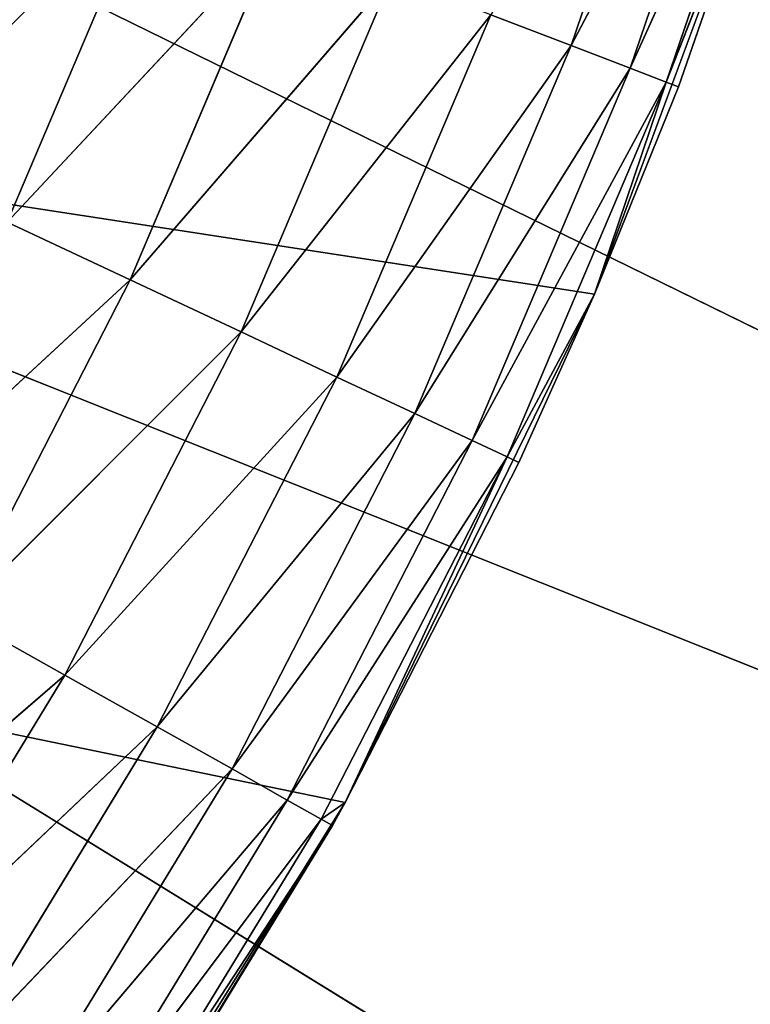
# Model space of a CAD drawing. Header units: centimetres. Extents: x 0 to 2.2, y 0 to 7.51.
# Tile 54 of 96: x 1.6304 to 1.7155, y 0.6611 to 0.7756. Entities that reach past the tile are written whole.
import ezdxf

# ---------------------------------------------------------------- set-up
doc = ezdxf.new("R2010")
doc.units = ezdxf.units.CM
doc.header["$LTSCALE"] = 2.54
doc.layers.get('0').update_dxf_attribs({"true_color": 0xff5454})

# ---------------------------------------------------------------- blocks, each defined once
blk = doc.blocks.new('Wieszak na r_czniki przykr_cany.STL')
at = {"color": 0}
for p, q in [((0.45333, 0.93424, 0.15), (1.66833, 0.68455, 0.15)), ((1.69732, 0.74367, 0.15), (0.45333, 0.93424, 0.15)), ((1.69732, 0.74367, 0.15), (0.45333, 0.93424, 0.15)), ((0.45333, 0.93424, 0.15), (1.66833, 0.68455, 0.15)), ((1.42889, 0.88029, 0.15), (2.15175, 0.52638, 0.15)), ((1.42889, 0.88029, 0.15), (2.15175, 0.52638, 0.15)), ((1.42889, 0.88029), (2.15175, 0.52638)), ((1.42889, 0.88029), (2.15175, 0.52638)), ((1.40311, 0.825, 0.15), (2.15175, 0.52638, 0.15)), ((2.09282, 0.4, 0.15), (1.40311, 0.825, 0.15)), ((2.09282, 0.4, 0.15), (1.40311, 0.825, 0.15)), ((1.40311, 0.825, 0.15), (2.15175, 0.52638, 0.15)), ((1.40311, 0.825), (2.09282, 0.4)), ((1.40311, 0.825), (2.09282, 0.4)), ((1.40311, 0.825), (2.15175, 0.52638)), ((1.40311, 0.825), (2.15175, 0.52638)), ((1.70961, 0.8166, 0.6), (1.6946, 0.77259, 0.6)), ((1.70961, 0.8166, 0.6), (1.6946, 0.77259, 0.6)), ((1.71667, 0.81447, 0.5842), (1.6946, 0.77259, 0.6)), ((1.71667, 0.81447, 0.5842), (1.6946, 0.77259, 0.6)), ((1.71667, 0.81447, 0.5842), (1.70148, 0.76995, 0.5842)), ((1.71667, 0.81447, 0.5842), (1.70148, 0.76995, 0.5842)), ((1.72099, 0.81317, 0.56736), (1.70148, 0.76995, 0.5842)), ((1.72099, 0.81317, 0.56736), (1.70148, 0.76995, 0.5842)), ((1.72099, 0.81317, 0.56736), (1.70569, 0.76834, 0.56736)), ((1.72099, 0.81317, 0.56736), (1.70569, 0.76834, 0.56736)), ((1.72019, 0.80541, 0.15), (1.69732, 0.74367, 0.15)), ((1.72019, 0.80541, 0.15), (1.69732, 0.74367, 0.15)), ((1.72019, 0.80541, 0.55), (1.70569, 0.76834, 0.56736)), ((1.72019, 0.80541, 0.55), (1.70569, 0.76834, 0.56736)), ((1.70711, 0.7678, 0.55), (1.72019, 0.80541, 0.55)), ((1.72019, 0.80541, 0.15), (1.70711, 0.7678, 0.55)), ((1.70711, 0.7678, 0.55), (1.72019, 0.80541, 0.55)), ((1.72019, 0.80541, 0.15), (1.70711, 0.7678, 0.55)), ((1.64565, 0.79131, 0.64397), (1.62896, 0.75203, 0.64397)), ((1.64565, 0.79131, 0.64397), (1.62896, 0.75203, 0.64397)), ((1.66041, 0.78566, 0.6366), (1.62896, 0.75203, 0.64397)), ((1.66041, 0.78566, 0.6366), (1.62896, 0.75203, 0.64397)), ((1.66041, 0.78566, 0.6366), (1.64327, 0.74533, 0.6366)), ((1.66041, 0.78566, 0.6366), (1.64327, 0.74533, 0.6366)), ((1.67375, 0.78056, 0.6266), (1.64327, 0.74533, 0.6366)), ((1.67375, 0.78056, 0.6266), (1.64327, 0.74533, 0.6366)), ((1.67375, 0.78056, 0.6266), (1.6562, 0.73927, 0.6266)), ((1.67375, 0.78056, 0.6266), (1.6562, 0.73927, 0.6266)), ((1.68526, 0.77616, 0.61428), (1.6562, 0.73927, 0.6266)), ((1.68526, 0.77616, 0.61428), (1.6562, 0.73927, 0.6266)), ((1.68526, 0.77616, 0.61428), (1.66736, 0.73403, 0.61428)), ((1.68526, 0.77616, 0.61428), (1.66736, 0.73403, 0.61428)), ((1.68526, 0.77616, 0.61428), (1.6946, 0.77259, 0.6)), ((1.68526, 0.77616, 0.61428), (1.6946, 0.77259, 0.6)), ((1.6946, 0.77259, 0.6), (1.66736, 0.73403, 0.61428)), ((1.6946, 0.77259, 0.6), (1.66736, 0.73403, 0.61428)), ((1.6946, 0.77259, 0.6), (1.67641, 0.72979, 0.6)), ((1.6946, 0.77259, 0.6), (1.67641, 0.72979, 0.6)), ((1.6946, 0.77259, 0.6), (1.70148, 0.76995, 0.5842)), ((1.6946, 0.77259, 0.6), (1.70148, 0.76995, 0.5842)), ((1.70148, 0.76995, 0.5842), (1.67641, 0.72979, 0.6)), ((1.70148, 0.76995, 0.5842), (1.67641, 0.72979, 0.6)), ((1.70148, 0.76995, 0.5842), (1.68308, 0.72666, 0.5842)), ((1.70148, 0.76995, 0.5842), (1.68308, 0.72666, 0.5842)), ((1.70148, 0.76995, 0.5842), (1.70569, 0.76834, 0.56736)), ((1.70148, 0.76995, 0.5842), (1.70569, 0.76834, 0.56736)), ((1.70569, 0.76834, 0.56736), (1.68308, 0.72666, 0.5842)), ((1.70569, 0.76834, 0.56736), (1.68308, 0.72666, 0.5842)), ((1.70569, 0.76834, 0.56736), (1.68717, 0.72475, 0.56736)), ((1.70569, 0.76834, 0.56736), (1.68717, 0.72475, 0.56736)), ((1.70569, 0.76834, 0.56736), (1.69732, 0.74367, 0.55)), ((1.70569, 0.76834, 0.56736), (1.69732, 0.74367, 0.55)), ((1.69732, 0.74367, 0.55), (1.70711, 0.7678, 0.55)), ((1.70711, 0.7678, 0.55), (1.69732, 0.74367, 0.15)), ((1.70711, 0.7678, 0.55), (1.69732, 0.74367, 0.15)), ((1.69732, 0.74367, 0.55), (1.70711, 0.7678, 0.55)), ((1.70711, 0.7678, 0.55), (1.70569, 0.76834, 0.56736)), ((1.70711, 0.7678, 0.55), (1.70569, 0.76834, 0.56736)), ((1.62896, 0.75203, 0.64397), (1.64327, 0.74533, 0.6366)), ((1.62896, 0.75203, 0.64397), (1.64327, 0.74533, 0.6366)), ((1.64327, 0.74533, 0.6366), (1.60945, 0.71408, 0.64397)), ((1.64327, 0.74533, 0.6366), (1.60945, 0.71408, 0.64397)), ((1.64327, 0.74533, 0.6366), (1.62323, 0.70635, 0.6366)), ((1.64327, 0.74533, 0.6366), (1.62323, 0.70635, 0.6366)), ((1.64327, 0.74533, 0.6366), (1.6562, 0.73927, 0.6266)), ((1.64327, 0.74533, 0.6366), (1.6562, 0.73927, 0.6266)), ((1.69732, 0.74367, 0.15), (1.66833, 0.68455, 0.15)), ((1.69732, 0.74367, 0.15), (1.66833, 0.68455, 0.15)), ((1.69732, 0.74367, 0.55), (1.68717, 0.72475, 0.56736)), ((1.69732, 0.74367, 0.55), (1.68717, 0.72475, 0.56736)), ((1.68854, 0.7241, 0.55), (1.69732, 0.74367, 0.55)), ((1.69732, 0.74367, 0.15), (1.68854, 0.7241, 0.55)), ((1.68854, 0.7241, 0.55), (1.69732, 0.74367, 0.55)), ((1.69732, 0.74367, 0.15), (1.68854, 0.7241, 0.55)), ((1.69732, 0.74367, 0.55), (1.69732, 0.74367, 0.15)), ((1.69732, 0.74367, 0.55), (1.69732, 0.74367, 0.15)), ((1.6562, 0.73927, 0.6266), (1.62323, 0.70635, 0.6366)), ((1.6562, 0.73927, 0.6266), (1.62323, 0.70635, 0.6366)), ((1.6562, 0.73927, 0.6266), (1.63568, 0.69936, 0.6266)), ((1.6562, 0.73927, 0.6266), (1.63568, 0.69936, 0.6266)), ((1.6562, 0.73927, 0.6266), (1.66736, 0.73403, 0.61428)), ((1.6562, 0.73927, 0.6266), (1.66736, 0.73403, 0.61428)), ((1.66736, 0.73403, 0.61428), (1.63568, 0.69936, 0.6266)), ((1.66736, 0.73403, 0.61428), (1.63568, 0.69936, 0.6266)), ((1.66736, 0.73403, 0.61428), (1.64643, 0.69333, 0.61428)), ((1.66736, 0.73403, 0.61428), (1.64643, 0.69333, 0.61428)), ((1.66736, 0.73403, 0.61428), (1.67641, 0.72979, 0.6)), ((1.66736, 0.73403, 0.61428), (1.67641, 0.72979, 0.6)), ((1.67641, 0.72979, 0.6), (1.64643, 0.69333, 0.61428)), ((1.67641, 0.72979, 0.6), (1.64643, 0.69333, 0.61428)), ((1.67641, 0.72979, 0.6), (1.65515, 0.68844, 0.6)), ((1.67641, 0.72979, 0.6), (1.65515, 0.68844, 0.6)), ((1.67641, 0.72979, 0.6), (1.68308, 0.72666, 0.5842)), ((1.67641, 0.72979, 0.6), (1.68308, 0.72666, 0.5842)), ((1.68308, 0.72666, 0.5842), (1.65515, 0.68844, 0.6)), ((1.68308, 0.72666, 0.5842), (1.65515, 0.68844, 0.6)), ((1.68308, 0.72666, 0.5842), (1.66157, 0.68483, 0.5842)), ((1.68308, 0.72666, 0.5842), (1.66157, 0.68483, 0.5842)), ((1.68308, 0.72666, 0.5842), (1.68717, 0.72475, 0.56736)), ((1.68308, 0.72666, 0.5842), (1.68717, 0.72475, 0.56736)), ((1.68717, 0.72475, 0.56736), (1.66157, 0.68483, 0.5842)), ((1.68717, 0.72475, 0.56736), (1.66157, 0.68483, 0.5842)), ((1.68717, 0.72475, 0.56736), (1.66551, 0.68262, 0.56736)), ((1.68717, 0.72475, 0.56736), (1.66551, 0.68262, 0.56736)), ((1.68717, 0.72475, 0.56736), (1.66833, 0.68455, 0.55)), ((1.68717, 0.72475, 0.56736), (1.66833, 0.68455, 0.55)), ((1.66833, 0.68455, 0.55), (1.68854, 0.7241, 0.55)), ((1.68854, 0.7241, 0.55), (1.66833, 0.68455, 0.15)), ((1.68854, 0.7241, 0.55), (1.66833, 0.68455, 0.15)), ((1.66833, 0.68455, 0.55), (1.68854, 0.7241, 0.55)), ((1.68854, 0.7241, 0.55), (1.68717, 0.72475, 0.56736)), ((1.68854, 0.7241, 0.55), (1.68717, 0.72475, 0.56736)), ((1.62323, 0.70635, 0.6366), (1.63568, 0.69936, 0.6266)), ((1.62323, 0.70635, 0.6366), (1.63568, 0.69936, 0.6266)), ((1.6004, 0.66894, 0.6366), (1.63568, 0.69936, 0.6266)), ((1.6004, 0.66894, 0.6366), (1.63568, 0.69936, 0.6266)), ((1.61231, 0.66106, 0.6266), (1.63568, 0.69936, 0.6266)), ((1.61231, 0.66106, 0.6266), (1.63568, 0.69936, 0.6266)), ((1.63568, 0.69936, 0.6266), (1.64643, 0.69333, 0.61428)), ((1.63568, 0.69936, 0.6266), (1.64643, 0.69333, 0.61428)), ((1.61231, 0.66106, 0.6266), (1.64643, 0.69333, 0.61428)), ((1.61231, 0.66106, 0.6266), (1.64643, 0.69333, 0.61428)), ((1.62259, 0.65426, 0.61428), (1.64643, 0.69333, 0.61428)), ((1.62259, 0.65426, 0.61428), (1.64643, 0.69333, 0.61428)), ((1.64643, 0.69333, 0.61428), (1.65515, 0.68844, 0.6)), ((1.64643, 0.69333, 0.61428), (1.65515, 0.68844, 0.6)), ((1.62259, 0.65426, 0.61428), (1.65515, 0.68844, 0.6)), ((1.62259, 0.65426, 0.61428), (1.65515, 0.68844, 0.6)), ((1.63093, 0.64874, 0.6), (1.65515, 0.68844, 0.6)), ((1.63093, 0.64874, 0.6), (1.65515, 0.68844, 0.6)), ((1.65515, 0.68844, 0.6), (1.66157, 0.68483, 0.5842)), ((1.65515, 0.68844, 0.6), (1.66157, 0.68483, 0.5842)), ((1.63093, 0.64874, 0.6), (1.66157, 0.68483, 0.5842)), ((1.63093, 0.64874, 0.6), (1.66157, 0.68483, 0.5842)), ((1.63707, 0.64468, 0.5842), (1.66157, 0.68483, 0.5842)), ((1.63707, 0.64468, 0.5842), (1.66157, 0.68483, 0.5842)), ((1.66157, 0.68483, 0.5842), (1.66551, 0.68262, 0.56736)), ((1.66157, 0.68483, 0.5842), (1.66551, 0.68262, 0.56736)), ((1.66833, 0.68455, 0.15), (1.6335, 0.62868, 0.15)), ((1.66833, 0.68455, 0.15), (1.6335, 0.62868, 0.15)), ((1.66833, 0.68455, 0.15), (1.6421, 0.64135, 0.55)), ((1.66833, 0.68455, 0.15), (1.6421, 0.64135, 0.55)), ((1.66833, 0.68455, 0.55), (1.66551, 0.68262, 0.56736)), ((1.66833, 0.68455, 0.15), (1.66683, 0.68188, 0.55)), ((1.66683, 0.68188, 0.55), (1.66833, 0.68455, 0.55)), ((1.66833, 0.68455, 0.15), (1.66683, 0.68188, 0.55)), ((1.66833, 0.68455, 0.55), (1.66833, 0.68455, 0.15)), ((1.66833, 0.68455, 0.55), (1.66833, 0.68455, 0.15)), ((1.63707, 0.64468, 0.5842), (1.66551, 0.68262, 0.56736)), ((1.63707, 0.64468, 0.5842), (1.66551, 0.68262, 0.56736)), ((1.64083, 0.64219, 0.56736), (1.66551, 0.68262, 0.56736)), ((1.64083, 0.64219, 0.56736), (1.66551, 0.68262, 0.56736)), ((1.66551, 0.68262, 0.56736), (1.66683, 0.68188, 0.55)), ((1.64083, 0.64219, 0.56736), (1.66683, 0.68188, 0.55)), ((1.64083, 0.64219, 0.56736), (1.66683, 0.68188, 0.55)), ((1.6421, 0.64135, 0.55), (1.66683, 0.68188, 0.55)), ((1.6421, 0.64135, 0.55), (1.66683, 0.68188, 0.55))]:
    blk.add_line(p, q, dxfattribs=at)
mesh = blk.add_polyface(dxfattribs=at)
corners = [(2.18785, 0.66108, 0.15), (1.44468, 0.93922, 0.15), (1.42889, 0.88029, 0.15)]
mesh.append_faces([[corners[k] for k in face] for face in [(0, 1, 2)]], dxfattribs={"color": 0})
mesh = blk.add_polyface(dxfattribs=at)
corners = [(2.2, 0.8, 0.15), (1.44468, 0.93922, 0.15), (2.18785, 0.66108, 0.15)]
mesh.append_faces([[corners[k] for k in face] for face in [(0, 1, 2)]], dxfattribs={"color": 0})
mesh = blk.add_polyface(dxfattribs=at)
corners = [(1.66833, 0.68455, 0.15), (1.6335, 0.62868, 0.15), (0.45333, 0.93424, 0.15)]
mesh.append_faces([[corners[k] for k in face] for face in [(0, 1, 2)]], dxfattribs={"color": 0})
mesh = blk.add_polyface(dxfattribs=at)
corners = [(1.72019, 0.80541, 0.15), (1.69732, 0.74367, 0.15), (0.45333, 0.93424, 0.15)]
mesh.append_faces([[corners[k] for k in face] for face in [(0, 1, 2)]], dxfattribs={"color": 0})
mesh = blk.add_polyface(dxfattribs=at)
corners = [(1.69732, 0.74367, 0.15), (1.66833, 0.68455, 0.15), (0.45333, 0.93424, 0.15)]
mesh.append_faces([[corners[k] for k in face] for face in [(0, 1, 2)]], dxfattribs={"color": 0})
mesh = blk.add_polyface(dxfattribs=at)
corners = [(1.6335, 0.62868, 0.15), (0.46331, 0.86916, 0.15), (0.45333, 0.93424, 0.15)]
mesh.append_faces([[corners[k] for k in face] for face in [(0, 1, 2)]], dxfattribs={"color": 0})
mesh = blk.add_polyface(dxfattribs=at)
corners = [(2.15175, 0.52638, 0.15), (1.42889, 0.88029, 0.15), (1.40311, 0.825, 0.15)]
mesh.append_faces([[corners[k] for k in face] for face in [(0, 1, 2)]], dxfattribs={"color": 0})
mesh = blk.add_polyface(dxfattribs=at)
corners = [(2.15175, 0.52638), (1.40311, 0.825), (1.42889, 0.88029)]
mesh.append_faces([[corners[k] for k in face] for face in [(0, 1, 2)]], dxfattribs={"color": 0})
mesh = blk.add_polyface(dxfattribs=at)
corners = [(2.18785, 0.66108, 0.15), (1.42889, 0.88029, 0.15), (2.15175, 0.52638, 0.15)]
mesh.append_faces([[corners[k] for k in face] for face in [(0, 1, 2)]], dxfattribs={"color": 0})
mesh = blk.add_polyface(dxfattribs=at)
corners = [(2.18785, 0.66108), (2.15175, 0.52638), (1.42889, 0.88029)]
mesh.append_faces([[corners[k] for k in face] for face in [(0, 1, 2)]], dxfattribs={"color": 0})
mesh = blk.add_polyface(dxfattribs=at)
corners = [(2.2, 0.8), (2.18785, 0.66108), (1.42889, 0.88029)]
mesh.append_faces([[corners[k] for k in face] for face in [(0, 1, 2)]], dxfattribs={"color": 0})
mesh = blk.add_polyface(dxfattribs=at)
corners = [(1.6335, 0.62868, 0.15), (0.47981, 0.80541, 0.15), (0.46331, 0.86916, 0.15)]
mesh.append_faces([[corners[k] for k in face] for face in [(0, 1, 2)]], dxfattribs={"color": 0})
mesh = blk.add_polyface(dxfattribs=at)
corners = [(2.01284, 0.28577, 0.15), (1.40311, 0.825, 0.15), (1.36812, 0.77502, 0.15)]
mesh.append_faces([[corners[k] for k in face] for face in [(0, 1, 2)]], dxfattribs={"color": 0})
mesh = blk.add_polyface(dxfattribs=at)
corners = [(2.09282, 0.4), (1.36812, 0.77502), (1.40311, 0.825)]
mesh.append_faces([[corners[k] for k in face] for face in [(0, 1, 2)]], dxfattribs={"color": 0})
mesh = blk.add_polyface(dxfattribs=at)
corners = [(2.09282, 0.4, 0.15), (1.40311, 0.825, 0.15), (2.01284, 0.28577, 0.15)]
mesh.append_faces([[corners[k] for k in face] for face in [(0, 1, 2)]], dxfattribs={"color": 0})
mesh = blk.add_polyface(dxfattribs=at)
corners = [(2.15175, 0.52638, 0.15), (1.40311, 0.825, 0.15), (2.09282, 0.4, 0.15)]
mesh.append_faces([[corners[k] for k in face] for face in [(0, 1, 2)]], dxfattribs={"color": 0})
mesh = blk.add_polyface(dxfattribs=at)
corners = [(2.15175, 0.52638), (2.09282, 0.4), (1.40311, 0.825)]
mesh.append_faces([[corners[k] for k in face] for face in [(0, 1, 2)]], dxfattribs={"color": 0})
mesh = blk.add_polyface(dxfattribs=at)
corners = [(1.70961, 0.8166, 0.6), (1.68526, 0.77616, 0.61428), (1.6946, 0.77259, 0.6)]
mesh.append_faces([[corners[k] for k in face] for face in [(0, 1, 2)]], dxfattribs={"color": 0})
mesh = blk.add_polyface(dxfattribs=at)
corners = [(1.70961, 0.8166, 0.6), (1.6946, 0.77259, 0.6), (1.71667, 0.81447, 0.5842)]
mesh.append_faces([[corners[k] for k in face] for face in [(0, 1, 2)]], dxfattribs={"color": 0})
mesh = blk.add_polyface(dxfattribs=at)
corners = [(1.71667, 0.81447, 0.5842), (1.6946, 0.77259, 0.6), (1.70148, 0.76995, 0.5842)]
mesh.append_faces([[corners[k] for k in face] for face in [(0, 1, 2)]], dxfattribs={"color": 0})
mesh = blk.add_polyface(dxfattribs=at)
corners = [(1.71667, 0.81447, 0.5842), (1.70148, 0.76995, 0.5842), (1.72099, 0.81317, 0.56736)]
mesh.append_faces([[corners[k] for k in face] for face in [(0, 1, 2)]], dxfattribs={"color": 0})
mesh = blk.add_polyface(dxfattribs=at)
corners = [(1.72099, 0.81317, 0.56736), (1.70148, 0.76995, 0.5842), (1.70569, 0.76834, 0.56736)]
mesh.append_faces([[corners[k] for k in face] for face in [(0, 1, 2)]], dxfattribs={"color": 0})
mesh = blk.add_polyface(dxfattribs=at)
corners = [(1.72099, 0.81317, 0.56736), (1.70569, 0.76834, 0.56736), (1.72019, 0.80541, 0.55)]
mesh.append_faces([[corners[k] for k in face] for face in [(0, 1, 2)]], dxfattribs={"color": 0})
mesh = blk.add_polyface(dxfattribs=at)
corners = [(1.6335, 0.62868, 0.15), (0.50268, 0.74367, 0.15), (0.47981, 0.80541, 0.15)]
mesh.append_faces([[corners[k] for k in face] for face in [(0, 1, 2)]], dxfattribs={"color": 0})
mesh = blk.add_polyface(dxfattribs=at)
corners = [(1.72019, 0.80541, 0.15), (1.70711, 0.7678, 0.55), (1.69732, 0.74367, 0.15)]
mesh.append_faces([[corners[k] for k in face] for face in [(0, 1, 2)]], dxfattribs={"color": 0})
mesh = blk.add_polyface(dxfattribs=at)
corners = [(1.72019, 0.80541, 0.55), (1.70569, 0.76834, 0.56736), (1.70711, 0.7678, 0.55)]
mesh.append_faces([[corners[k] for k in face] for face in [(0, 1, 2)]], dxfattribs={"color": 0})
mesh = blk.add_polyface(dxfattribs=at)
corners = [(1.72019, 0.80541, 0.55), (1.70711, 0.7678, 0.55), (1.72019, 0.80541, 0.15)]
mesh.append_faces([[corners[k] for k in face] for face in [(0, 1, 2)]], dxfattribs={"color": 0})
mesh = blk.add_polyface(dxfattribs=at)
corners = [(1.64565, 0.79131, 0.64397), (1.62993, 0.79732, 0.64848), (1.61372, 0.75918, 0.64848)]
mesh.append_faces([[corners[k] for k in face] for face in [(0, 1, 2)]], dxfattribs={"color": 0})
mesh = blk.add_polyface(dxfattribs=at)
corners = [(1.64565, 0.79131, 0.64397), (1.61372, 0.75918, 0.64848), (1.62896, 0.75203, 0.64397)]
mesh.append_faces([[corners[k] for k in face] for face in [(0, 1, 2)]], dxfattribs={"color": 0})
mesh = blk.add_polyface(dxfattribs=at)
corners = [(1.66041, 0.78566, 0.6366), (1.64565, 0.79131, 0.64397), (1.62896, 0.75203, 0.64397)]
mesh.append_faces([[corners[k] for k in face] for face in [(0, 1, 2)]], dxfattribs={"color": 0})
mesh = blk.add_polyface(dxfattribs=at)
corners = [(1.66041, 0.78566, 0.6366), (1.62896, 0.75203, 0.64397), (1.64327, 0.74533, 0.6366)]
mesh.append_faces([[corners[k] for k in face] for face in [(0, 1, 2)]], dxfattribs={"color": 0})
mesh = blk.add_polyface(dxfattribs=at)
corners = [(1.67375, 0.78056, 0.6266), (1.66041, 0.78566, 0.6366), (1.64327, 0.74533, 0.6366)]
mesh.append_faces([[corners[k] for k in face] for face in [(0, 1, 2)]], dxfattribs={"color": 0})
mesh = blk.add_polyface(dxfattribs=at)
corners = [(1.67375, 0.78056, 0.6266), (1.64327, 0.74533, 0.6366), (1.6562, 0.73927, 0.6266)]
mesh.append_faces([[corners[k] for k in face] for face in [(0, 1, 2)]], dxfattribs={"color": 0})
mesh = blk.add_polyface(dxfattribs=at)
corners = [(1.68526, 0.77616, 0.61428), (1.67375, 0.78056, 0.6266), (1.6562, 0.73927, 0.6266)]
mesh.append_faces([[corners[k] for k in face] for face in [(0, 1, 2)]], dxfattribs={"color": 0})
mesh = blk.add_polyface(dxfattribs=at)
corners = [(1.68526, 0.77616, 0.61428), (1.6562, 0.73927, 0.6266), (1.66736, 0.73403, 0.61428)]
mesh.append_faces([[corners[k] for k in face] for face in [(0, 1, 2)]], dxfattribs={"color": 0})
mesh = blk.add_polyface(dxfattribs=at)
corners = [(1.68526, 0.77616, 0.61428), (1.66736, 0.73403, 0.61428), (1.6946, 0.77259, 0.6)]
mesh.append_faces([[corners[k] for k in face] for face in [(0, 1, 2)]], dxfattribs={"color": 0})
mesh = blk.add_polyface(dxfattribs=at)
corners = [(1.91423, 0.18716, 0.15), (1.36812, 0.77502, 0.15), (1.32498, 0.73188, 0.15)]
mesh.append_faces([[corners[k] for k in face] for face in [(0, 1, 2)]], dxfattribs={"color": 0})
mesh = blk.add_polyface(dxfattribs=at)
corners = [(1.91423, 0.18716), (1.32498, 0.73188), (1.36812, 0.77502)]
mesh.append_faces([[corners[k] for k in face] for face in [(0, 1, 2)]], dxfattribs={"color": 0})
mesh = blk.add_polyface(dxfattribs=at)
corners = [(2.01284, 0.28577, 0.15), (1.36812, 0.77502, 0.15), (1.91423, 0.18716, 0.15)]
mesh.append_faces([[corners[k] for k in face] for face in [(0, 1, 2)]], dxfattribs={"color": 0})
mesh = blk.add_polyface(dxfattribs=at)
corners = [(2.09282, 0.4), (2.01284, 0.28577), (1.36812, 0.77502)]
mesh.append_faces([[corners[k] for k in face] for face in [(0, 1, 2)]], dxfattribs={"color": 0})
mesh = blk.add_polyface(dxfattribs=at)
corners = [(2.01284, 0.28577), (1.91423, 0.18716), (1.36812, 0.77502)]
mesh.append_faces([[corners[k] for k in face] for face in [(0, 1, 2)]], dxfattribs={"color": 0})
mesh = blk.add_polyface(dxfattribs=at)
corners = [(1.6946, 0.77259, 0.6), (1.66736, 0.73403, 0.61428), (1.67641, 0.72979, 0.6)]
mesh.append_faces([[corners[k] for k in face] for face in [(0, 1, 2)]], dxfattribs={"color": 0})
mesh = blk.add_polyface(dxfattribs=at)
corners = [(1.6946, 0.77259, 0.6), (1.67641, 0.72979, 0.6), (1.70148, 0.76995, 0.5842)]
mesh.append_faces([[corners[k] for k in face] for face in [(0, 1, 2)]], dxfattribs={"color": 0})
mesh = blk.add_polyface(dxfattribs=at)
corners = [(1.70148, 0.76995, 0.5842), (1.67641, 0.72979, 0.6), (1.68308, 0.72666, 0.5842)]
mesh.append_faces([[corners[k] for k in face] for face in [(0, 1, 2)]], dxfattribs={"color": 0})
mesh = blk.add_polyface(dxfattribs=at)
corners = [(1.70148, 0.76995, 0.5842), (1.68308, 0.72666, 0.5842), (1.70569, 0.76834, 0.56736)]
mesh.append_faces([[corners[k] for k in face] for face in [(0, 1, 2)]], dxfattribs={"color": 0})
mesh = blk.add_polyface(dxfattribs=at)
corners = [(1.70569, 0.76834, 0.56736), (1.68308, 0.72666, 0.5842), (1.68717, 0.72475, 0.56736)]
mesh.append_faces([[corners[k] for k in face] for face in [(0, 1, 2)]], dxfattribs={"color": 0})
mesh = blk.add_polyface(dxfattribs=at)
corners = [(1.70569, 0.76834, 0.56736), (1.68717, 0.72475, 0.56736), (1.69732, 0.74367, 0.55)]
mesh.append_faces([[corners[k] for k in face] for face in [(0, 1, 2)]], dxfattribs={"color": 0})
mesh = blk.add_polyface(dxfattribs=at)
corners = [(1.70569, 0.76834, 0.56736), (1.69732, 0.74367, 0.55), (1.70711, 0.7678, 0.55)]
mesh.append_faces([[corners[k] for k in face] for face in [(0, 1, 2)]], dxfattribs={"color": 0})
mesh = blk.add_polyface(dxfattribs=at)
corners = [(1.70711, 0.7678, 0.55), (1.69732, 0.74367, 0.55), (1.69732, 0.74367, 0.15)]
mesh.append_faces([[corners[k] for k in face] for face in [(0, 1, 2)]], dxfattribs={"color": 0})
mesh = blk.add_polyface(dxfattribs=at)
corners = [(1.64327, 0.74533, 0.6366), (1.62896, 0.75203, 0.64397), (1.60945, 0.71408, 0.64397)]
mesh.append_faces([[corners[k] for k in face] for face in [(0, 1, 2)]], dxfattribs={"color": 0})
mesh = blk.add_polyface(dxfattribs=at)
corners = [(1.64327, 0.74533, 0.6366), (1.60945, 0.71408, 0.64397), (1.62323, 0.70635, 0.6366)]
mesh.append_faces([[corners[k] for k in face] for face in [(0, 1, 2)]], dxfattribs={"color": 0})
mesh = blk.add_polyface(dxfattribs=at)
corners = [(1.6562, 0.73927, 0.6266), (1.64327, 0.74533, 0.6366), (1.62323, 0.70635, 0.6366)]
mesh.append_faces([[corners[k] for k in face] for face in [(0, 1, 2)]], dxfattribs={"color": 0})
mesh = blk.add_polyface(dxfattribs=at)
corners = [(1.6335, 0.62868, 0.15), (0.53167, 0.68455, 0.15), (0.50268, 0.74367, 0.15)]
mesh.append_faces([[corners[k] for k in face] for face in [(0, 1, 2)]], dxfattribs={"color": 0})
mesh = blk.add_polyface(dxfattribs=at)
corners = [(1.69732, 0.74367, 0.15), (1.68854, 0.7241, 0.55), (1.66833, 0.68455, 0.15)]
mesh.append_faces([[corners[k] for k in face] for face in [(0, 1, 2)]], dxfattribs={"color": 0})
mesh = blk.add_polyface(dxfattribs=at)
corners = [(1.69732, 0.74367, 0.55), (1.68717, 0.72475, 0.56736), (1.68854, 0.7241, 0.55)]
mesh.append_faces([[corners[k] for k in face] for face in [(0, 1, 2)]], dxfattribs={"color": 0})
mesh = blk.add_polyface(dxfattribs=at)
corners = [(1.69732, 0.74367, 0.55), (1.68854, 0.7241, 0.55), (1.69732, 0.74367, 0.15)]
mesh.append_faces([[corners[k] for k in face] for face in [(0, 1, 2)]], dxfattribs={"color": 0})
mesh = blk.add_polyface(dxfattribs=at)
corners = [(1.6562, 0.73927, 0.6266), (1.62323, 0.70635, 0.6366), (1.63568, 0.69936, 0.6266)]
mesh.append_faces([[corners[k] for k in face] for face in [(0, 1, 2)]], dxfattribs={"color": 0})
mesh = blk.add_polyface(dxfattribs=at)
corners = [(1.66736, 0.73403, 0.61428), (1.6562, 0.73927, 0.6266), (1.63568, 0.69936, 0.6266)]
mesh.append_faces([[corners[k] for k in face] for face in [(0, 1, 2)]], dxfattribs={"color": 0})
mesh = blk.add_polyface(dxfattribs=at)
corners = [(1.66736, 0.73403, 0.61428), (1.63568, 0.69936, 0.6266), (1.64643, 0.69333, 0.61428)]
mesh.append_faces([[corners[k] for k in face] for face in [(0, 1, 2)]], dxfattribs={"color": 0})
mesh = blk.add_polyface(dxfattribs=at)
corners = [(1.66736, 0.73403, 0.61428), (1.64643, 0.69333, 0.61428), (1.67641, 0.72979, 0.6)]
mesh.append_faces([[corners[k] for k in face] for face in [(0, 1, 2)]], dxfattribs={"color": 0})
mesh = blk.add_polyface(dxfattribs=at)
corners = [(1.67362, 0.04825, 0.15), (1.32498, 0.73188, 0.15), (1.275, 0.69689, 0.15)]
mesh.append_faces([[corners[k] for k in face] for face in [(0, 1, 2)]], dxfattribs={"color": 0})
mesh = blk.add_polyface(dxfattribs=at)
corners = [(1.8, 0.10718), (1.275, 0.69689), (1.32498, 0.73188)]
mesh.append_faces([[corners[k] for k in face] for face in [(0, 1, 2)]], dxfattribs={"color": 0})
mesh = blk.add_polyface(dxfattribs=at)
corners = [(1.8, 0.10718, 0.15), (1.32498, 0.73188, 0.15), (1.67362, 0.04825, 0.15)]
mesh.append_faces([[corners[k] for k in face] for face in [(0, 1, 2)]], dxfattribs={"color": 0})
mesh = blk.add_polyface(dxfattribs=at)
corners = [(1.91423, 0.18716, 0.15), (1.32498, 0.73188, 0.15), (1.8, 0.10718, 0.15)]
mesh.append_faces([[corners[k] for k in face] for face in [(0, 1, 2)]], dxfattribs={"color": 0})
mesh = blk.add_polyface(dxfattribs=at)
corners = [(1.91423, 0.18716), (1.8, 0.10718), (1.32498, 0.73188)]
mesh.append_faces([[corners[k] for k in face] for face in [(0, 1, 2)]], dxfattribs={"color": 0})
mesh = blk.add_polyface(dxfattribs=at)
corners = [(1.67641, 0.72979, 0.6), (1.64643, 0.69333, 0.61428), (1.65515, 0.68844, 0.6)]
mesh.append_faces([[corners[k] for k in face] for face in [(0, 1, 2)]], dxfattribs={"color": 0})
mesh = blk.add_polyface(dxfattribs=at)
corners = [(1.67641, 0.72979, 0.6), (1.65515, 0.68844, 0.6), (1.68308, 0.72666, 0.5842)]
mesh.append_faces([[corners[k] for k in face] for face in [(0, 1, 2)]], dxfattribs={"color": 0})
mesh = blk.add_polyface(dxfattribs=at)
corners = [(1.68308, 0.72666, 0.5842), (1.65515, 0.68844, 0.6), (1.66157, 0.68483, 0.5842)]
mesh.append_faces([[corners[k] for k in face] for face in [(0, 1, 2)]], dxfattribs={"color": 0})
mesh = blk.add_polyface(dxfattribs=at)
corners = [(1.68308, 0.72666, 0.5842), (1.66157, 0.68483, 0.5842), (1.68717, 0.72475, 0.56736)]
mesh.append_faces([[corners[k] for k in face] for face in [(0, 1, 2)]], dxfattribs={"color": 0})
mesh = blk.add_polyface(dxfattribs=at)
corners = [(1.68717, 0.72475, 0.56736), (1.66157, 0.68483, 0.5842), (1.66551, 0.68262, 0.56736)]
mesh.append_faces([[corners[k] for k in face] for face in [(0, 1, 2)]], dxfattribs={"color": 0})
mesh = blk.add_polyface(dxfattribs=at)
corners = [(1.68717, 0.72475, 0.56736), (1.66551, 0.68262, 0.56736), (1.66833, 0.68455, 0.55)]
mesh.append_faces([[corners[k] for k in face] for face in [(0, 1, 2)]], dxfattribs={"color": 0})
mesh = blk.add_polyface(dxfattribs=at)
corners = [(1.68717, 0.72475, 0.56736), (1.66833, 0.68455, 0.55), (1.68854, 0.7241, 0.55)]
mesh.append_faces([[corners[k] for k in face] for face in [(0, 1, 2)]], dxfattribs={"color": 0})
mesh = blk.add_polyface(dxfattribs=at)
corners = [(1.68854, 0.7241, 0.55), (1.66833, 0.68455, 0.55), (1.66833, 0.68455, 0.15)]
mesh.append_faces([[corners[k] for k in face] for face in [(0, 1, 2)]], dxfattribs={"color": 0})
mesh = blk.add_polyface(dxfattribs=at)
corners = [(1.63568, 0.69936, 0.6266), (1.62323, 0.70635, 0.6366), (1.6004, 0.66894, 0.6366)]
mesh.append_faces([[corners[k] for k in face] for face in [(0, 1, 2)]], dxfattribs={"color": 0})
mesh = blk.add_polyface(dxfattribs=at)
corners = [(1.63568, 0.69936, 0.6266), (1.6004, 0.66894, 0.6366), (1.61231, 0.66106, 0.6266)]
mesh.append_faces([[corners[k] for k in face] for face in [(0, 1, 2)]], dxfattribs={"color": 0})
mesh = blk.add_polyface(dxfattribs=at)
corners = [(1.64643, 0.69333, 0.61428), (1.63568, 0.69936, 0.6266), (1.61231, 0.66106, 0.6266)]
mesh.append_faces([[corners[k] for k in face] for face in [(0, 1, 2)]], dxfattribs={"color": 0})
mesh = blk.add_polyface(dxfattribs=at)
corners = [(1.67362, 0.04825, 0.15), (1.275, 0.69689, 0.15), (1.53892, 0.01215, 0.15)]
mesh.append_faces([[corners[k] for k in face] for face in [(0, 1, 2)]], dxfattribs={"color": 0})
mesh = blk.add_polyface(dxfattribs=at)
corners = [(1.8, 0.10718), (1.67362, 0.04825), (1.275, 0.69689)]
mesh.append_faces([[corners[k] for k in face] for face in [(0, 1, 2)]], dxfattribs={"color": 0})
mesh = blk.add_polyface(dxfattribs=at)
corners = [(1.67362, 0.04825), (1.53892, 0.01215), (1.275, 0.69689)]
mesh.append_faces([[corners[k] for k in face] for face in [(0, 1, 2)]], dxfattribs={"color": 0})
mesh = blk.add_polyface(dxfattribs=at)
corners = [(1.64643, 0.69333, 0.61428), (1.61231, 0.66106, 0.6266), (1.62259, 0.65426, 0.61428)]
mesh.append_faces([[corners[k] for k in face] for face in [(0, 1, 2)]], dxfattribs={"color": 0})
mesh = blk.add_polyface(dxfattribs=at)
corners = [(1.64643, 0.69333, 0.61428), (1.62259, 0.65426, 0.61428), (1.65515, 0.68844, 0.6)]
mesh.append_faces([[corners[k] for k in face] for face in [(0, 1, 2)]], dxfattribs={"color": 0})
mesh = blk.add_polyface(dxfattribs=at)
corners = [(1.65515, 0.68844, 0.6), (1.62259, 0.65426, 0.61428), (1.63093, 0.64874, 0.6)]
mesh.append_faces([[corners[k] for k in face] for face in [(0, 1, 2)]], dxfattribs={"color": 0})
mesh = blk.add_polyface(dxfattribs=at)
corners = [(1.65515, 0.68844, 0.6), (1.63093, 0.64874, 0.6), (1.66157, 0.68483, 0.5842)]
mesh.append_faces([[corners[k] for k in face] for face in [(0, 1, 2)]], dxfattribs={"color": 0})
mesh = blk.add_polyface(dxfattribs=at)
corners = [(1.66157, 0.68483, 0.5842), (1.63093, 0.64874, 0.6), (1.63707, 0.64468, 0.5842)]
mesh.append_faces([[corners[k] for k in face] for face in [(0, 1, 2)]], dxfattribs={"color": 0})
mesh = blk.add_polyface(dxfattribs=at)
corners = [(1.66157, 0.68483, 0.5842), (1.63707, 0.64468, 0.5842), (1.66551, 0.68262, 0.56736)]
mesh.append_faces([[corners[k] for k in face] for face in [(0, 1, 2)]], dxfattribs={"color": 0})
mesh = blk.add_polyface(dxfattribs=at)
corners = [(1.6335, 0.62868, 0.15), (0.5665, 0.62868, 0.15), (0.53167, 0.68455, 0.15)]
mesh.append_faces([[corners[k] for k in face] for face in [(0, 1, 2)]], dxfattribs={"color": 0})
mesh = blk.add_polyface(dxfattribs=at)
corners = [(1.66833, 0.68455, 0.15), (1.6421, 0.64135, 0.55), (1.6335, 0.62868, 0.15)]
mesh.append_faces([[corners[k] for k in face] for face in [(0, 1, 2)]], dxfattribs={"color": 0})
mesh = blk.add_polyface(dxfattribs=at)
corners = [(1.66833, 0.68455, 0.15), (1.66683, 0.68188, 0.55), (1.6421, 0.64135, 0.55)]
mesh.append_faces([[corners[k] for k in face] for face in [(0, 1, 2)]], dxfattribs={"color": 0})
mesh = blk.add_polyface(dxfattribs=at)
corners = [(1.66833, 0.68455, 0.55), (1.66683, 0.68188, 0.55), (1.66833, 0.68455, 0.15)]
mesh.append_faces([[corners[k] for k in face] for face in [(0, 1, 2)]], dxfattribs={"color": 0})
mesh = blk.add_polyface(dxfattribs=at)
corners = [(1.66551, 0.68262, 0.56736), (1.63707, 0.64468, 0.5842), (1.64083, 0.64219, 0.56736)]
mesh.append_faces([[corners[k] for k in face] for face in [(0, 1, 2)]], dxfattribs={"color": 0})
mesh = blk.add_polyface(dxfattribs=at)
corners = [(1.66551, 0.68262, 0.56736), (1.64083, 0.64219, 0.56736), (1.66683, 0.68188, 0.55)]
mesh.append_faces([[corners[k] for k in face] for face in [(0, 1, 2)]], dxfattribs={"color": 0})
mesh = blk.add_polyface(dxfattribs=at)
corners = [(1.66683, 0.68188, 0.55), (1.64083, 0.64219, 0.56736), (1.6421, 0.64135, 0.55)]
mesh.append_faces([[corners[k] for k in face] for face in [(0, 1, 2)]], dxfattribs={"color": 0})

msp = doc.modelspace()

# ---------------------------------------------------------------- block references
at = {"color": 0}
msp.add_blockref('Wieszak na r_czniki przykr_cany.STL', (0, 0), dxfattribs=at)

doc.saveas('drawing.dxf')
